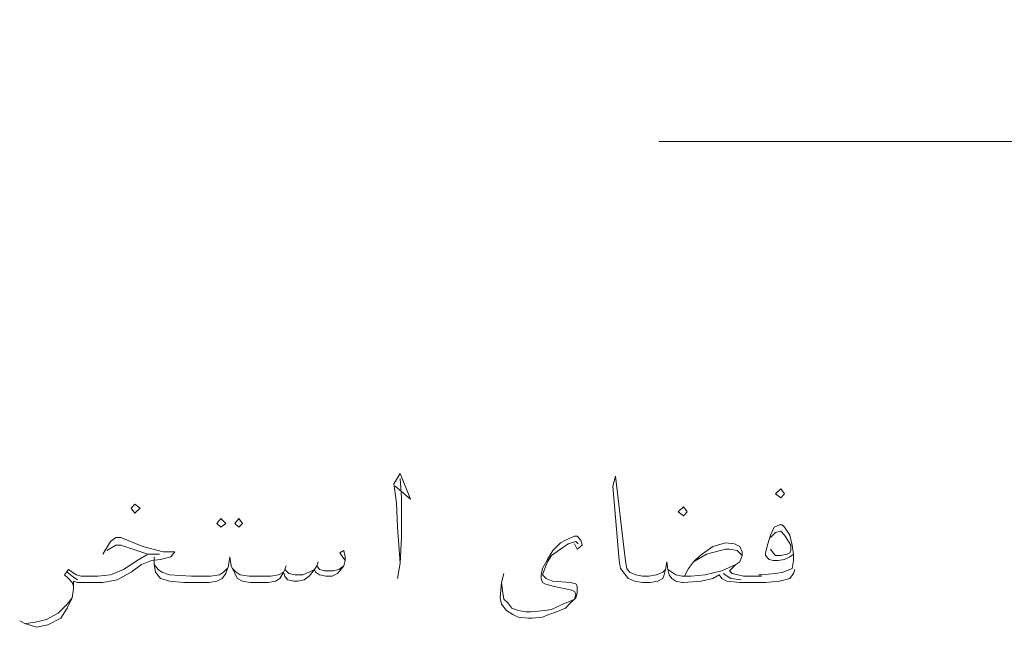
# Model space of a CAD drawing. Header units: metres. Extents: x -18 to 342, y 4 to 63.
# Tile 48 of 173: x 96.61 to 104.01, y 20.43 to 25. Entities that reach past the tile are written whole.
import ezdxf

# ---------------------------------------------------------------- set-up
doc = ezdxf.new("R2010")
doc.units = ezdxf.units.M
doc.header["$MEASUREMENT"] = 0
doc.layers.add('PDF4_textt', color=7, linetype='Continuous')

msp = doc.modelspace()

# ---------------------------------------------------------------- linework, layer by layer
at = {"layer": 'PDF4_textt', "lineweight": 20}
for points in [[(101.4191, 24.0844), (104.607, 24.0844), (104.9537, 24.9994), (104.9537, 23.1984), (105.5123, 24.0844), (108.7966, 24.0844)], [(99.4351, 21.4936), (99.5506, 21.3973), (99.4736, 21.5899), (99.4254, 21.5129), (99.4447, 21.3684), (99.4543, 21.1854), (99.4736, 20.9158), (99.4543, 20.8002)], [(99.4736, 20.9158), (99.4832, 21.1084), (99.4832, 21.4069), (99.4736, 21.5514)], [(102.44, 20.8676), (102.4304, 20.8387), (102.4015, 20.8002), (102.3244, 20.7809), (102.2185, 20.7713), (102.1896, 20.7713), (102.0259, 20.7713), (101.9295, 20.7809), (101.891, 20.8002), (101.8718, 20.8291), (101.8236, 20.8002), (101.7369, 20.7809), (101.6021, 20.7713), (101.5924, 20.7713), (101.5443, 20.7809), (101.5154, 20.8002), (101.4961, 20.8291), (101.4865, 20.8676), (101.4769, 20.9254), (101.4672, 20.8676), (101.4576, 20.8291), (101.448, 20.8002), (101.4095, 20.7809), (101.3517, 20.7713), (101.3035, 20.7713), (101.2939, 20.7713), (101.2361, 20.7809), (101.1879, 20.8002), (101.159, 20.8387), (101.1302, 20.8772), (101.1205, 20.935), (101.0724, 21.4936), (101.0916, 21.5707), (101.159, 20.9928), (101.1687, 20.9158), (101.1783, 20.8772), (101.1976, 20.8483), (101.2457, 20.8291), (101.2939, 20.8194), (101.3035, 20.8194), (101.342, 20.8194), (101.3998, 20.8291), (101.448, 20.8483), (101.4672, 20.8676)], [(102.4304, 20.9832), (102.4015, 20.9639), (102.3629, 20.9446), (102.3148, 20.935), (102.2763, 20.935), (102.2474, 20.9446), (102.2185, 20.9735), (102.2185, 20.9928), (102.2377, 21.0602), (102.257, 21.1276), (102.2859, 21.1854), (102.3244, 21.2047), (102.3437, 21.2047), (102.3629, 21.1854), (102.4015, 21.1276), (102.4207, 21.0506), (102.4304, 20.9832), (102.4304, 20.935), (102.4207, 20.8772), (102.3533, 20.8483), (102.2955, 20.8387), (102.1896, 20.8291), (102.1703, 20.8291)], [(97.2391, 20.9832), (97.2969, 21.0795), (97.3355, 21.1084), (97.374, 21.1084), (97.5377, 21.041), (97.6918, 21.0024), (97.7785, 21.0024), (97.7496, 20.9639), (97.6725, 20.9446), (97.6051, 20.935), (97.5281, 20.9061), (97.451, 20.8483), (97.3451, 20.7906), (97.2391, 20.7713), (97.085, 20.7713), (97.0465, 20.7713), (97.0176, 20.7809), (97.0176, 20.7231), (97.008, 20.6557), (96.9695, 20.5787), (96.9213, 20.5016), (96.825, 20.4535), (96.7383, 20.4342), (96.6516, 20.4631), (96.6131, 20.4824)], [(100.7834, 21.0602), (100.8027, 21.0217), (100.8412, 21.0506), (100.8316, 21.0891), (100.8027, 21.118), (100.7834, 21.118), (100.716, 21.0891), (100.6775, 21.0699), (100.6197, 21.0121), (100.5812, 20.9446), (100.5426, 20.8772), (100.533, 20.8291), (100.533, 20.8002), (100.5426, 20.7713), (100.5619, 20.7617), (100.6197, 20.7424), (100.716, 20.7231), (100.7642, 20.7135), (100.7834, 20.7039), (100.7931, 20.6846), (100.7834, 20.6461), (100.7642, 20.6365), (100.6967, 20.6076), (100.6101, 20.569), (100.5619, 20.5594), (100.456, 20.5498), (100.4174, 20.5498), (100.3597, 20.5594), (100.3115, 20.5787), (100.2826, 20.6172), (100.2537, 20.6461), (100.2441, 20.6942), (100.2344, 20.7713)], [(102.257, 21.1084), (102.2955, 21.1469), (102.3341, 21.1565), (102.3629, 21.1276), (102.4111, 21.0506), (102.4111, 21.0121), (102.4015, 20.9928), (102.3822, 20.9832), (102.3341, 20.9735), (102.2955, 20.9735), (102.2763, 20.9928), (102.257, 21.0217)], [(97.0176, 20.7424), (97.008, 20.7713), (96.9791, 20.8002), (96.9502, 20.8291), (96.9791, 20.8676), (97.0369, 20.8291), (97.0754, 20.8194), (97.085, 20.8194), (97.2006, 20.8194), (97.2969, 20.8291), (97.3932, 20.8676), (97.5088, 20.9446), (97.5762, 20.9832), (97.6629, 20.9832), (97.5762, 20.9832), (97.374, 21.0506), (97.3355, 21.0506), (97.268, 21.0121)], [(100.8123, 21.0602), (100.7931, 21.0795), (100.7353, 21.0602), (100.6775, 21.0217), (100.6101, 20.9735), (100.5812, 20.9254), (100.5619, 20.8772), (100.5426, 20.8291), (100.5715, 20.8002), (100.6197, 20.7809), (100.7545, 20.7713), (100.7931, 20.7617), (100.8027, 20.7424), (100.8027, 20.6942), (100.7931, 20.6557), (100.7545, 20.6172), (100.716, 20.5787), (100.6486, 20.5498), (100.5908, 20.5305), (100.5426, 20.5112), (100.4656, 20.5016), (100.4367, 20.5016), (100.3597, 20.5112), (100.3211, 20.5305), (100.273, 20.5594), (100.2344, 20.6076), (100.2248, 20.6557), (100.2344, 20.7713), (100.2537, 20.8387)], [(102.1896, 20.8194), (102.0547, 20.8194), (101.9681, 20.8387), (101.9488, 20.858), (101.997, 20.9061), (102.0259, 20.9254), (102.0451, 20.9735), (102.0451, 21.0024), (102.0259, 21.041), (101.9873, 21.0602), (101.9199, 21.0699), (101.8236, 21.041), (101.7273, 20.9735), (101.6791, 20.9254), (101.6406, 20.8772), (101.6117, 20.8194)], [(101.6791, 20.9254), (101.7754, 20.9832), (101.8814, 21.0121), (101.9199, 21.0217), (101.9488, 21.0217), (102.0066, 21.0121), (102.0451, 20.9735)], [(99.0594, 20.935), (99.0209, 20.9928), (99.0498, 21.0121), (99.0594, 20.9639), (99.0594, 20.935), (99.0498, 20.8965), (99.0209, 20.858), (99.0017, 20.8387), (98.9631, 20.8194), (98.915, 20.8194), (98.8668, 20.8291), (98.8379, 20.8483), (98.8283, 20.8676), (98.7898, 20.8194), (98.7512, 20.7906), (98.7031, 20.7809), (98.6742, 20.7809), (98.626, 20.7906), (98.6068, 20.8194), (98.5971, 20.8483), (98.5683, 20.8002), (98.5394, 20.7809), (98.4816, 20.7713), (98.4142, 20.7713), (98.3467, 20.7713), (98.2889, 20.7809), (98.2504, 20.8002), (98.2312, 20.8387), (98.2023, 20.8965), (98.1926, 20.9639), (98.183, 20.8965), (98.1637, 20.8387), (98.1348, 20.8002), (98.0963, 20.7809), (98.0385, 20.7713), (97.9711, 20.7713), (97.8459, 20.7713), (97.74, 20.7809), (97.6725, 20.8002), (97.634, 20.8483), (97.6244, 20.9061), (97.6244, 20.9639)], [(98.1734, 20.8772), (98.1445, 20.8483), (98.1156, 20.8291), (98.0482, 20.8194), (97.9711, 20.8194), (97.9037, 20.8194), (97.74, 20.8291), (97.6822, 20.8483), (97.6533, 20.8676), (97.6244, 20.9061)], [(98.2119, 20.8772), (98.2408, 20.8483), (98.2697, 20.8291), (98.3371, 20.8194), (98.4142, 20.8194), (98.5008, 20.8194), (98.5586, 20.8291), (98.5971, 20.8483), (98.6068, 20.8676), (98.6357, 20.8387), (98.6838, 20.8291), (98.7416, 20.8291), (98.7898, 20.8483), (98.8283, 20.8676), (98.8476, 20.8965), (98.8668, 20.8676), (98.9053, 20.858), (98.9728, 20.858), (99.0113, 20.8676), (99.0498, 20.8965)], [(98.6164, 20.8965), (98.6068, 20.8676)], [(98.8572, 20.9254), (98.8476, 20.8965)], [(101.4865, 20.8676), (101.5443, 20.8291), (101.5924, 20.8194), (101.6599, 20.8194), (101.7658, 20.8291), (101.891, 20.858), (101.997, 20.9061)], [(97.0465, 20.7906), (97.008, 20.8194), (96.9695, 20.8483)], [(102.0355, 20.7906), (101.9584, 20.8002), (101.9006, 20.8387)], [(96.6613, 20.4631), (96.7287, 20.4727), (96.8154, 20.492), (96.9021, 20.5401), (96.9695, 20.6076), (97.008, 20.6557)]]:
    msp.add_lwpolyline(points, dxfattribs=at)
for points in [[(102.3341, 21.4069), (102.3629, 21.4358), (102.3341, 21.4744), (102.2955, 21.4358)], [(97.4799, 21.2914), (97.5185, 21.3299), (97.4799, 21.3588), (97.451, 21.3299)], [(101.6021, 21.2721), (101.631, 21.301), (101.6021, 21.3395), (101.5636, 21.301)], [(98.1252, 21.2528), (98.1637, 21.2143), (98.1252, 21.1854), (98.0963, 21.2143)], [(98.2601, 21.2528), (98.2889, 21.2143), (98.2601, 21.1854), (98.2312, 21.2143)]]:
    msp.add_lwpolyline(points, close=True, dxfattribs=at)

doc.saveas('drawing.dxf')
